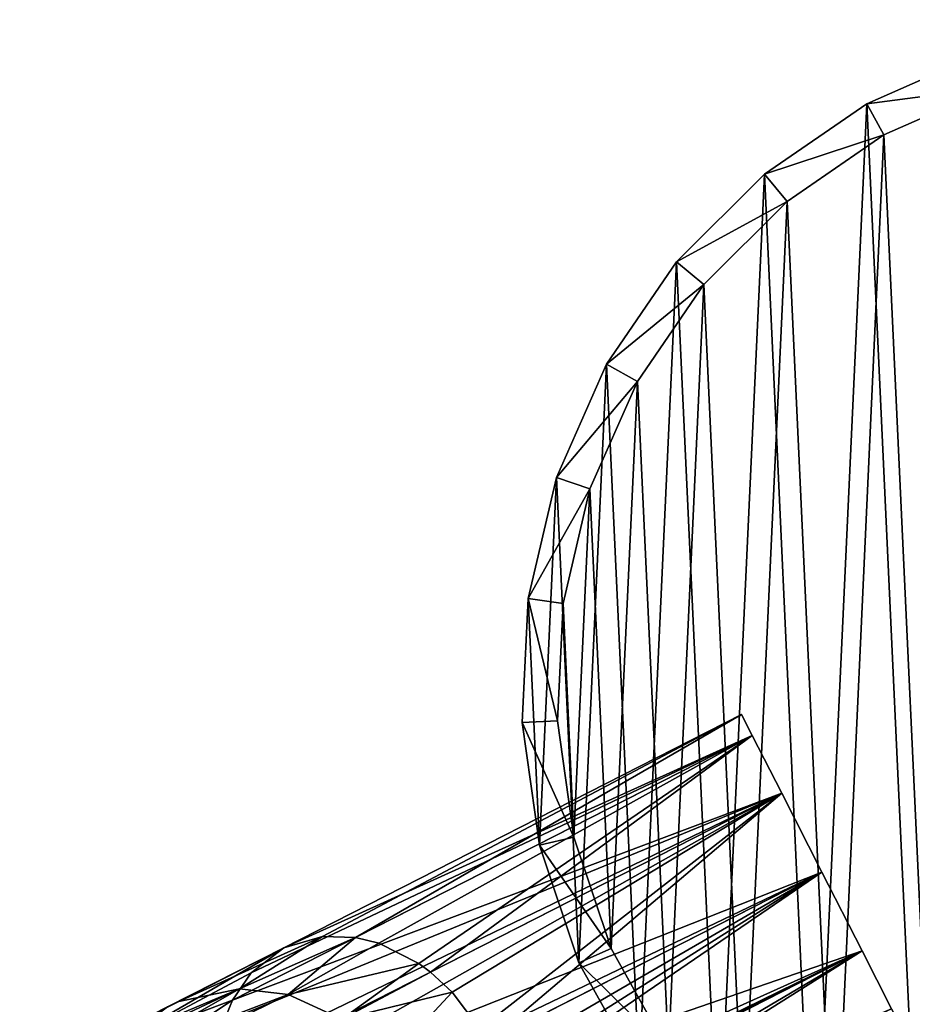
# Model space of a CAD drawing. Header units: millimetres. Extents: x 0 to 1133, y -557 to 576.
# Tile 155 of 193: x 614 to 627, y 562 to 576. Entities that reach past the tile are written whole.
import ezdxf

# ---------------------------------------------------------------- set-up
doc = ezdxf.new("R2010")
doc.units = ezdxf.units.MM
doc.header["$LTSCALE"] = 25.4
doc.layers.get('0').update_dxf_attribs({"true_color": 0xff5454})

# ---------------------------------------------------------------- blocks, each defined once
blk = doc.blocks.new('MORE-EYE-7826-7825-7608-CIRCLE.STL')
at = {"color": 18, "true_color": 0x000000}
mesh = blk.add_polyface(dxfattribs=at)
corners = [(940.188, 583.518, 1307.616), (940.027, 587.006, 1307.616), (939.946, 585.255, 1307.616), (940.428, 588.713, 1307.616), (940.745, 581.856, 1307.616), (941.136, 590.316, 1307.616), (941.598, 580.325, 1307.616), (942.127, 591.763, 1307.616), (942.718, 578.976, 1307.616), (943.367, 593.002, 1307.616), (944.067, 577.856, 1307.616), (944.813, 593.993, 1307.616), (945.599, 577.003, 1307.616), (946.417, 594.701, 1307.616), (947.261, 576.446, 1307.616), (948.123, 595.102, 1307.616), (948.997, 576.204, 1307.616), (949.875, 595.183, 1307.616), (950.748, 576.285, 1307.616), (951.611, 594.941, 1307.616), (952.455, 576.686, 1307.616), (953.273, 594.384, 1307.616), (954.059, 577.394, 1307.616), (954.805, 593.531, 1307.616), (955.505, 578.385, 1307.616), (956.153, 592.411, 1307.616), (956.745, 579.624, 1307.616), (957.273, 591.062, 1307.616), (957.735, 581.071, 1307.616), (958.126, 589.531, 1307.616), (958.443, 582.674, 1307.616), (958.684, 587.869, 1307.616), (958.845, 584.381, 1307.616), (958.926, 586.132, 1307.616)]
mesh.append_faces([[corners[k] for k in face] for face in [(0, 1, 2), (31, 32, 33)]], dxfattribs={"vtx0": -1, "color": 18})
mesh.append_faces([[corners[k] for k in face] for face in [(1, 0, 3), (3, 4, 5), (5, 6, 7), (7, 8, 9), (9, 10, 11), (11, 12, 13), (13, 14, 15), (15, 16, 17), (17, 18, 19), (19, 20, 21), (21, 22, 23), (23, 24, 25), (25, 26, 27), (27, 28, 29), (29, 30, 31)]], dxfattribs={"vtx0": -1, "vtx1": -1, "color": 18})
mesh.append_faces([[corners[k] for k in face] for face in [(3, 0, 4), (5, 4, 6), (7, 6, 8), (9, 8, 10), (11, 10, 12), (13, 12, 14), (15, 14, 16), (17, 16, 18), (19, 18, 20), (21, 20, 22), (23, 22, 24), (25, 24, 26), (27, 26, 28), (29, 28, 30), (31, 30, 32)]], dxfattribs={"vtx0": -1, "vtx2": -1, "color": 18})
mesh = blk.add_polyface(dxfattribs=at)
corners = [(940.522, 586.937, 1283.616), (940.675, 583.633, 1283.616), (940.445, 585.278, 1283.616), (940.902, 588.554, 1283.616), (941.203, 582.058, 1283.616), (941.573, 590.073, 1283.616), (942.011, 580.607, 1283.616), (942.512, 591.443, 1283.616), (943.072, 579.33, 1283.616), (943.686, 592.617, 1283.616), (944.35, 578.268, 1283.616), (945.056, 593.556, 1283.616), (945.801, 577.46, 1283.616), (946.576, 594.227, 1283.616), (947.375, 576.933, 1283.616), (948.192, 594.607, 1283.616), (949.02, 576.703, 1283.616), (949.852, 594.684, 1283.616), (950.679, 576.78, 1283.616), (951.496, 594.454, 1283.616), (952.296, 577.16, 1283.616), (953.071, 593.927, 1283.616), (953.815, 577.831, 1283.616), (954.522, 593.118, 1283.616), (955.185, 578.769, 1283.616), (955.8, 592.057, 1283.616), (956.36, 579.944, 1283.616), (956.861, 590.78, 1283.616), (957.298, 581.314, 1283.616), (957.669, 589.329, 1283.616), (957.969, 582.833, 1283.616), (958.197, 587.754, 1283.616), (958.35, 584.45, 1283.616), (958.426, 586.109, 1283.616)]
mesh.append_faces([[corners[k] for k in face] for face in [(0, 1, 2), (32, 31, 33)]], dxfattribs={"vtx0": -1, "color": 18})
mesh.append_faces([[corners[k] for k in face] for face in [(1, 3, 4), (4, 5, 6), (6, 7, 8), (8, 9, 10), (10, 11, 12), (12, 13, 14), (14, 15, 16), (16, 17, 18), (18, 19, 20), (20, 21, 22), (22, 23, 24), (24, 25, 26), (26, 27, 28), (28, 29, 30), (30, 31, 32)]], dxfattribs={"vtx0": -1, "vtx1": -1, "color": 18})
mesh.append_faces([[corners[k] for k in face] for face in [(1, 0, 3), (4, 3, 5), (6, 5, 7), (8, 7, 9), (10, 9, 11), (12, 11, 13), (14, 13, 15), (16, 15, 17), (18, 17, 19), (20, 19, 21), (22, 21, 23), (24, 23, 25), (26, 25, 27), (28, 27, 29), (30, 29, 31)]], dxfattribs={"vtx0": -1, "vtx2": -1, "color": 18})
mesh = blk.add_polyface(dxfattribs=at)
corners = [(944.813, 593.993, 1307.616), (946.576, 594.227, 1283.616), (945.056, 593.556, 1283.616), (946.417, 594.701, 1307.616)]
mesh.append_faces([[corners[k] for k in face] for face in [(0, 1, 2), (1, 0, 3)]], dxfattribs={"vtx0": -1, "color": 18})
mesh = blk.add_polyface(dxfattribs=at)
corners = [(943.367, 593.002, 1307.616), (945.056, 593.556, 1283.616), (943.686, 592.617, 1283.616), (944.813, 593.993, 1307.616)]
mesh.append_faces([[corners[k] for k in face] for face in [(0, 1, 2), (1, 0, 3)]], dxfattribs={"vtx0": -1, "color": 18})
mesh = blk.add_polyface(dxfattribs=at)
corners = [(942.127, 591.763, 1307.616), (943.686, 592.617, 1283.616), (942.512, 591.443, 1283.616), (943.367, 593.002, 1307.616)]
mesh.append_faces([[corners[k] for k in face] for face in [(0, 1, 2), (1, 0, 3)]], dxfattribs={"vtx0": -1, "color": 18})
mesh = blk.add_polyface(dxfattribs=at)
corners = [(941.136, 590.316, 1307.616), (942.512, 591.443, 1283.616), (941.573, 590.073, 1283.616), (942.127, 591.763, 1307.616)]
mesh.append_faces([[corners[k] for k in face] for face in [(0, 1, 2), (1, 0, 3)]], dxfattribs={"vtx0": -1, "color": 18})
mesh = blk.add_polyface(dxfattribs=at)
corners = [(940.428, 588.713, 1307.616), (941.573, 590.073, 1283.616), (940.902, 588.554, 1283.616), (941.136, 590.316, 1307.616)]
mesh.append_faces([[corners[k] for k in face] for face in [(0, 1, 2), (1, 0, 3)]], dxfattribs={"vtx0": -1, "color": 18})
mesh = blk.add_polyface(dxfattribs=at)
corners = [(940.027, 587.006, 1307.616), (940.902, 588.554, 1283.616), (940.522, 586.937, 1283.616), (940.428, 588.713, 1307.616)]
mesh.append_faces([[corners[k] for k in face] for face in [(0, 1, 2), (1, 0, 3)]], dxfattribs={"vtx0": -1, "color": 18})
mesh = blk.add_polyface(dxfattribs=at)
corners = [(940.027, 587.006, 1307.616), (940.445, 585.278, 1283.616), (939.946, 585.255, 1307.616), (940.522, 586.937, 1283.616)]
mesh.append_faces([[corners[k] for k in face] for face in [(0, 1, 2), (1, 0, 3)]], dxfattribs={"vtx0": -1, "color": 18})
mesh = blk.add_polyface(dxfattribs=at)
corners = [(943.044, 585.367, 1295.05), (937.122, 582.23, 1294.328), (936.575, 582.071, 1295.042)]
mesh.append_faces([[corners[k] for k in face] for face in [(0, 1, 2)]], dxfattribs={"color": 18})
mesh = blk.add_polyface(dxfattribs=at)
corners = [(943.196, 585.068, 1296.3), (943.044, 585.367, 1295.05), (936.575, 582.071, 1295.042)]
mesh.append_faces([[corners[k] for k in face] for face in [(0, 1, 2)]], dxfattribs={"color": 18})
mesh = blk.add_polyface(dxfattribs=at)
corners = [(943.044, 585.367, 1295.05), (937.589, 582.216, 1293.807), (937.122, 582.23, 1294.328)]
mesh.append_faces([[corners[k] for k in face] for face in [(0, 1, 2)]], dxfattribs={"color": 18})
mesh = blk.add_polyface(dxfattribs=at)
corners = [(943.044, 585.367, 1295.05), (943.196, 585.068, 1293.8), (937.589, 582.216, 1293.807)]
mesh.append_faces([[corners[k] for k in face] for face in [(0, 1, 2)]], dxfattribs={"color": 18})
mesh = blk.add_polyface(dxfattribs=at)
corners = [(945.161, 581.21, 1293.8), (945.161, 581.21, 1296.3), (945.313, 580.912, 1295.05), (944.746, 582.026, 1292.885), (944.746, 582.026, 1297.215), (944.178, 583.139, 1292.55), (944.178, 583.139, 1297.55), (943.611, 584.253, 1292.885), (943.611, 584.253, 1297.215), (943.196, 585.068, 1293.8), (943.196, 585.068, 1296.3), (943.044, 585.367, 1295.05)]
mesh.append_faces([[corners[k] for k in face] for face in [(0, 1, 2), (10, 9, 11)]], dxfattribs={"vtx0": -1, "color": 18})
mesh.append_faces([[corners[k] for k in face] for face in [(1, 3, 4), (4, 5, 6), (6, 7, 8), (8, 9, 10)]], dxfattribs={"vtx0": -1, "vtx1": -1, "color": 18})
mesh.append_faces([[corners[k] for k in face] for face in [(1, 0, 3), (4, 3, 5), (6, 5, 7), (8, 7, 9)]], dxfattribs={"vtx0": -1, "vtx2": -1, "color": 18})
mesh = blk.add_polyface(dxfattribs=at)
corners = [(939.946, 585.255, 1307.616), (940.675, 583.633, 1283.616), (940.188, 583.518, 1307.616), (940.445, 585.278, 1283.616)]
mesh.append_faces([[corners[k] for k in face] for face in [(0, 1, 2), (1, 0, 3)]], dxfattribs={"vtx0": -1, "color": 18})
mesh = blk.add_polyface(dxfattribs=at)
corners = [(943.196, 585.068, 1296.3), (936.113, 581.716, 1295.771), (935.851, 581.33, 1296.293)]
mesh.append_faces([[corners[k] for k in face] for face in [(0, 1, 2)]], dxfattribs={"color": 18})
mesh = blk.add_polyface(dxfattribs=at)
corners = [(943.611, 584.253, 1297.215), (943.196, 585.068, 1296.3), (935.851, 581.33, 1296.293)]
mesh.append_faces([[corners[k] for k in face] for face in [(0, 1, 2)]], dxfattribs={"color": 18})
mesh = blk.add_polyface(dxfattribs=at)
corners = [(943.196, 585.068, 1296.3), (936.575, 582.071, 1295.042), (936.113, 581.716, 1295.771)]
mesh.append_faces([[corners[k] for k in face] for face in [(0, 1, 2)]], dxfattribs={"color": 18})
mesh = blk.add_polyface(dxfattribs=at)
corners = [(937.589, 582.216, 1293.807), (943.196, 585.068, 1293.8), (937.917, 582.134, 1293.481)]
mesh.append_faces([[corners[k] for k in face] for face in [(0, 1, 2)]], dxfattribs={"color": 18})
mesh = blk.add_polyface(dxfattribs=at)
corners = [(943.196, 585.068, 1293.8), (938.482, 581.849, 1293.004), (937.917, 582.134, 1293.481)]
mesh.append_faces([[corners[k] for k in face] for face in [(0, 1, 2)]], dxfattribs={"color": 18})
mesh = blk.add_polyface(dxfattribs=at)
corners = [(943.196, 585.068, 1293.8), (938.647, 581.728, 1292.887), (938.482, 581.849, 1293.004)]
mesh.append_faces([[corners[k] for k in face] for face in [(0, 1, 2)]], dxfattribs={"color": 18})
mesh = blk.add_polyface(dxfattribs=at)
corners = [(943.611, 584.253, 1292.885), (938.647, 581.728, 1292.887), (943.196, 585.068, 1293.8)]
mesh.append_faces([[corners[k] for k in face] for face in [(0, 1, 2)]], dxfattribs={"color": 18})
mesh = blk.add_polyface(dxfattribs=at)
corners = [(943.611, 584.253, 1297.215), (935.622, 580.392, 1297.096), (935.623, 580.187, 1297.213)]
mesh.append_faces([[corners[k] for k in face] for face in [(0, 1, 2)]], dxfattribs={"color": 18})
mesh = blk.add_polyface(dxfattribs=at)
corners = [(943.611, 584.253, 1297.215), (935.724, 581.017, 1296.618), (935.622, 580.392, 1297.096)]
mesh.append_faces([[corners[k] for k in face] for face in [(0, 1, 2)]], dxfattribs={"color": 18})
mesh = blk.add_polyface(dxfattribs=at)
corners = [(943.611, 584.253, 1297.215), (935.623, 580.187, 1297.213), (935.673, 579.773, 1297.397)]
mesh.append_faces([[corners[k] for k in face] for face in [(0, 1, 2)]], dxfattribs={"color": 18})
mesh = blk.add_polyface(dxfattribs=at)
corners = [(944.178, 583.139, 1297.55), (943.611, 584.253, 1297.215), (935.673, 579.773, 1297.397)]
mesh.append_faces([[corners[k] for k in face] for face in [(0, 1, 2)]], dxfattribs={"color": 18})
mesh = blk.add_polyface(dxfattribs=at)
corners = [(943.611, 584.253, 1297.215), (935.851, 581.33, 1296.293), (935.724, 581.017, 1296.618)]
mesh.append_faces([[corners[k] for k in face] for face in [(0, 1, 2)]], dxfattribs={"color": 18})
mesh = blk.add_polyface(dxfattribs=at)
corners = [(943.611, 584.253, 1292.885), (938.954, 581.444, 1292.703), (938.647, 581.728, 1292.887)]
mesh.append_faces([[corners[k] for k in face] for face in [(0, 1, 2)]], dxfattribs={"color": 18})
mesh = blk.add_polyface(dxfattribs=at)
corners = [(943.611, 584.253, 1292.885), (939.345, 580.924, 1292.56), (938.954, 581.444, 1292.703)]
mesh.append_faces([[corners[k] for k in face] for face in [(0, 1, 2)]], dxfattribs={"color": 18})
mesh = blk.add_polyface(dxfattribs=at)
corners = [(943.611, 584.253, 1292.885), (939.452, 580.73, 1292.55), (939.345, 580.924, 1292.56)]
mesh.append_faces([[corners[k] for k in face] for face in [(0, 1, 2)]], dxfattribs={"color": 18})
mesh = blk.add_polyface(dxfattribs=at)
corners = [(944.178, 583.139, 1292.55), (939.452, 580.73, 1292.55), (943.611, 584.253, 1292.885)]
mesh.append_faces([[corners[k] for k in face] for face in [(0, 1, 2)]], dxfattribs={"color": 18})
mesh = blk.add_polyface(dxfattribs=at)
corners = [(940.188, 583.518, 1307.616), (941.203, 582.058, 1283.616), (940.745, 581.856, 1307.616), (940.675, 583.633, 1283.616)]
mesh.append_faces([[corners[k] for k in face] for face in [(0, 1, 2), (1, 0, 3)]], dxfattribs={"vtx0": -1, "color": 18})
mesh = blk.add_polyface(dxfattribs=at)
corners = [(944.178, 583.139, 1297.55), (935.673, 579.773, 1297.397), (935.863, 579.15, 1297.54)]
mesh.append_faces([[corners[k] for k in face] for face in [(0, 1, 2)]], dxfattribs={"color": 18})
mesh = blk.add_polyface(dxfattribs=at)
corners = [(944.178, 583.139, 1297.55), (935.863, 579.15, 1297.54), (935.957, 578.949, 1297.55)]
mesh.append_faces([[corners[k] for k in face] for face in [(0, 1, 2)]], dxfattribs={"color": 18})
mesh = blk.add_polyface(dxfattribs=at)
corners = [(944.178, 583.139, 1297.55), (935.957, 578.949, 1297.55), (936.221, 578.52, 1297.499)]
mesh.append_faces([[corners[k] for k in face] for face in [(0, 1, 2)]], dxfattribs={"color": 18})
mesh = blk.add_polyface(dxfattribs=at)
corners = [(944.178, 583.139, 1297.55), (936.221, 578.52, 1297.499), (936.685, 578.017, 1297.263)]
mesh.append_faces([[corners[k] for k in face] for face in [(0, 1, 2)]], dxfattribs={"color": 18})
mesh = blk.add_polyface(dxfattribs=at)
corners = [(944.746, 582.026, 1297.215), (944.178, 583.139, 1297.55), (936.685, 578.017, 1297.263)]
mesh.append_faces([[corners[k] for k in face] for face in [(0, 1, 2)]], dxfattribs={"color": 18})
mesh = blk.add_polyface(dxfattribs=at)
corners = [(944.178, 583.139, 1292.55), (939.645, 580.264, 1292.601), (939.452, 580.73, 1292.55)]
mesh.append_faces([[corners[k] for k in face] for face in [(0, 1, 2)]], dxfattribs={"color": 18})
mesh = blk.add_polyface(dxfattribs=at)
corners = [(944.746, 582.026, 1292.885), (939.645, 580.264, 1292.601), (944.178, 583.139, 1292.55)]
mesh.append_faces([[corners[k] for k in face] for face in [(0, 1, 2)]], dxfattribs={"color": 18})
mesh = blk.add_polyface(dxfattribs=at)
corners = [(936.575, 582.071, 1295.042), (937.122, 582.23, 1294.328), (935.094, 581.309, 1287.497)]
mesh.append_faces([[corners[k] for k in face] for face in [(0, 1, 2)]], dxfattribs={"color": 18})
mesh = blk.add_polyface(dxfattribs=at)
corners = [(937.122, 582.23, 1294.328), (935.948, 581.491, 1287.291), (935.094, 581.309, 1287.497)]
mesh.append_faces([[corners[k] for k in face] for face in [(0, 1, 2)]], dxfattribs={"color": 18})
mesh = blk.add_polyface(dxfattribs=at)
corners = [(937.122, 582.23, 1294.328), (937.589, 582.216, 1293.807), (935.948, 581.491, 1287.291)]
mesh.append_faces([[corners[k] for k in face] for face in [(0, 1, 2)]], dxfattribs={"color": 18})
mesh = blk.add_polyface(dxfattribs=at)
corners = [(937.589, 582.216, 1293.807), (936.637, 581.409, 1287.15), (935.948, 581.491, 1287.291)]
mesh.append_faces([[corners[k] for k in face] for face in [(0, 1, 2)]], dxfattribs={"color": 18})
mesh = blk.add_polyface(dxfattribs=at)
corners = [(937.589, 582.216, 1293.807), (937.917, 582.134, 1293.481), (936.637, 581.409, 1287.15)]
mesh.append_faces([[corners[k] for k in face] for face in [(0, 1, 2)]], dxfattribs={"color": 18})
mesh = blk.add_polyface(dxfattribs=at)
corners = [(937.917, 582.134, 1293.481), (938.482, 581.849, 1293.004), (936.637, 581.409, 1287.15)]
mesh.append_faces([[corners[k] for k in face] for face in [(0, 1, 2)]], dxfattribs={"color": 18})
mesh = blk.add_polyface(dxfattribs=at)
corners = [(934.273, 580.736, 1287.74), (934.932, 581.234, 1287.541), (932.844, 580.169, 1278.172), (936.575, 582.071, 1295.042)]
mesh.append_faces([[corners[k] for k in face] for face in [(0, 1, 2), (1, 0, 3)]], dxfattribs={"vtx0": -1, "color": 18})
mesh = blk.add_polyface(dxfattribs=at)
corners = [(934.932, 581.234, 1287.541), (935.094, 581.309, 1287.497), (932.891, 580.194, 1278.159), (936.575, 582.071, 1295.042)]
mesh.append_faces([[corners[k] for k in face] for face in [(0, 1, 2), (1, 0, 3)]], dxfattribs={"vtx0": -1, "color": 18})
mesh = blk.add_polyface(dxfattribs=at)
corners = [(936.113, 581.716, 1295.771), (936.575, 582.071, 1295.042), (934.273, 580.736, 1287.74)]
mesh.append_faces([[corners[k] for k in face] for face in [(0, 1, 2)]], dxfattribs={"color": 18})
mesh = blk.add_polyface(dxfattribs=at)
corners = [(944.746, 582.026, 1297.215), (936.685, 578.017, 1297.263), (936.761, 577.954, 1297.213)]
mesh.append_faces([[corners[k] for k in face] for face in [(0, 1, 2)]], dxfattribs={"color": 18})
mesh = blk.add_polyface(dxfattribs=at)
corners = [(944.746, 582.026, 1297.215), (936.761, 577.954, 1297.213), (937.294, 577.625, 1296.797)]
mesh.append_faces([[corners[k] for k in face] for face in [(0, 1, 2)]], dxfattribs={"color": 18})
mesh = blk.add_polyface(dxfattribs=at)
corners = [(945.161, 581.21, 1296.3), (944.746, 582.026, 1297.215), (937.294, 577.625, 1296.797)]
mesh.append_faces([[corners[k] for k in face] for face in [(0, 1, 2)]], dxfattribs={"color": 18})
mesh = blk.add_polyface(dxfattribs=at)
corners = [(944.746, 582.026, 1292.885), (939.758, 579.776, 1292.754), (939.645, 580.264, 1292.601)]
mesh.append_faces([[corners[k] for k in face] for face in [(0, 1, 2)]], dxfattribs={"color": 18})
mesh = blk.add_polyface(dxfattribs=at)
corners = [(945.161, 581.21, 1293.8), (939.738, 578.87, 1293.302), (944.746, 582.026, 1292.885)]
mesh.append_faces([[corners[k] for k in face] for face in [(0, 1, 2)]], dxfattribs={"color": 18})
mesh = blk.add_polyface(dxfattribs=at)
corners = [(944.746, 582.026, 1292.885), (939.738, 578.87, 1293.302), (939.785, 579.495, 1292.887)]
mesh.append_faces([[corners[k] for k in face] for face in [(0, 1, 2)]], dxfattribs={"color": 18})
mesh = blk.add_polyface(dxfattribs=at)
corners = [(944.746, 582.026, 1292.885), (939.779, 579.594, 1292.836), (939.758, 579.776, 1292.754)]
mesh.append_faces([[corners[k] for k in face] for face in [(0, 1, 2)]], dxfattribs={"color": 18})
mesh = blk.add_polyface(dxfattribs=at)
corners = [(944.746, 582.026, 1292.885), (939.785, 579.495, 1292.887), (939.779, 579.594, 1292.836)]
mesh.append_faces([[corners[k] for k in face] for face in [(0, 1, 2)]], dxfattribs={"color": 18})
mesh = blk.add_polyface(dxfattribs=at)
corners = [(940.745, 581.856, 1307.616), (942.011, 580.607, 1283.616), (941.598, 580.325, 1307.616), (941.203, 582.058, 1283.616)]
mesh.append_faces([[corners[k] for k in face] for face in [(0, 1, 2), (1, 0, 3)]], dxfattribs={"vtx0": -1, "color": 18})
mesh = blk.add_polyface(dxfattribs=at)
corners = [(938.482, 581.849, 1293.004), (937.395, 581.06, 1287.024), (936.637, 581.409, 1287.15)]
mesh.append_faces([[corners[k] for k in face] for face in [(0, 1, 2)]], dxfattribs={"color": 18})
mesh = blk.add_polyface(dxfattribs=at)
corners = [(938.482, 581.849, 1293.004), (938.647, 581.728, 1292.887), (937.395, 581.06, 1287.024)]
mesh.append_faces([[corners[k] for k in face] for face in [(0, 1, 2)]], dxfattribs={"color": 18})
mesh = blk.add_polyface(dxfattribs=at)
corners = [(936.113, 581.716, 1295.771), (934.273, 580.736, 1287.74), (935.851, 581.33, 1296.293)]
mesh.append_faces([[corners[k] for k in face] for face in [(0, 1, 2)]], dxfattribs={"color": 18})
mesh = blk.add_polyface(dxfattribs=at)
corners = [(938.647, 581.728, 1292.887), (938.954, 581.444, 1292.703), (937.395, 581.06, 1287.024)]
mesh.append_faces([[corners[k] for k in face] for face in [(0, 1, 2)]], dxfattribs={"color": 18})
mesh = blk.add_polyface(dxfattribs=at)
corners = [(935.094, 581.309, 1287.497), (935.948, 581.491, 1287.291), (932.938, 580.217, 1278.145)]
mesh.append_faces([[corners[k] for k in face] for face in [(0, 1, 2)]], dxfattribs={"color": 18})
mesh = blk.add_polyface(dxfattribs=at)
corners = [(935.948, 581.491, 1287.291), (933.72, 580.438, 1277.936), (932.938, 580.217, 1278.145)]
mesh.append_faces([[corners[k] for k in face] for face in [(0, 1, 2)]], dxfattribs={"color": 18})
mesh = blk.add_polyface(dxfattribs=at)
corners = [(935.948, 581.491, 1287.291), (934.12, 580.444, 1277.842), (933.72, 580.438, 1277.936)]
mesh.append_faces([[corners[k] for k in face] for face in [(0, 1, 2)]], dxfattribs={"color": 18})
mesh = blk.add_polyface(dxfattribs=at)
corners = [(935.948, 581.491, 1287.291), (936.637, 581.409, 1287.15), (934.12, 580.444, 1277.842)]
mesh.append_faces([[corners[k] for k in face] for face in [(0, 1, 2)]], dxfattribs={"color": 18})
mesh = blk.add_polyface(dxfattribs=at)
corners = [(936.637, 581.409, 1287.15), (934.538, 580.379, 1277.752), (934.12, 580.444, 1277.842)]
mesh.append_faces([[corners[k] for k in face] for face in [(0, 1, 2)]], dxfattribs={"color": 18})
mesh = blk.add_polyface(dxfattribs=at)
corners = [(936.637, 581.409, 1287.15), (937.395, 581.06, 1287.024), (934.538, 580.379, 1277.752)]
mesh.append_faces([[corners[k] for k in face] for face in [(0, 1, 2)]], dxfattribs={"color": 18})
mesh = blk.add_polyface(dxfattribs=at)
corners = [(938.954, 581.444, 1292.703), (938.026, 580.444, 1286.955), (937.395, 581.06, 1287.024)]
mesh.append_faces([[corners[k] for k in face] for face in [(0, 1, 2)]], dxfattribs={"color": 18})
mesh = blk.add_polyface(dxfattribs=at)
corners = [(938.954, 581.444, 1292.703), (939.345, 580.924, 1292.56), (938.026, 580.444, 1286.955)]
mesh.append_faces([[corners[k] for k in face] for face in [(0, 1, 2)]], dxfattribs={"color": 18})
mesh = blk.add_polyface(dxfattribs=at)
corners = [(935.094, 581.309, 1287.497), (932.938, 580.217, 1278.145), (932.891, 580.194, 1278.159)]
mesh.append_faces([[corners[k] for k in face] for face in [(0, 1, 2)]], dxfattribs={"color": 18})
mesh = blk.add_polyface(dxfattribs=at)
corners = [(935.851, 581.33, 1296.293), (933.788, 579.958, 1287.932), (935.724, 581.017, 1296.618)]
mesh.append_faces([[corners[k] for k in face] for face in [(0, 1, 2)]], dxfattribs={"color": 18})
mesh = blk.add_polyface(dxfattribs=at)
corners = [(935.851, 581.33, 1296.293), (934.273, 580.736, 1287.74), (933.788, 579.958, 1287.932)]
mesh.append_faces([[corners[k] for k in face] for face in [(0, 1, 2)]], dxfattribs={"color": 18})

msp = doc.modelspace()

# ---------------------------------------------------------------- block references
at = {"color": 0}
msp.add_blockref('MORE-EYE-7826-7825-7608-CIRCLE.STL', (-318.744, -19.186, -35.069), dxfattribs=at)

doc.saveas('drawing.dxf')
